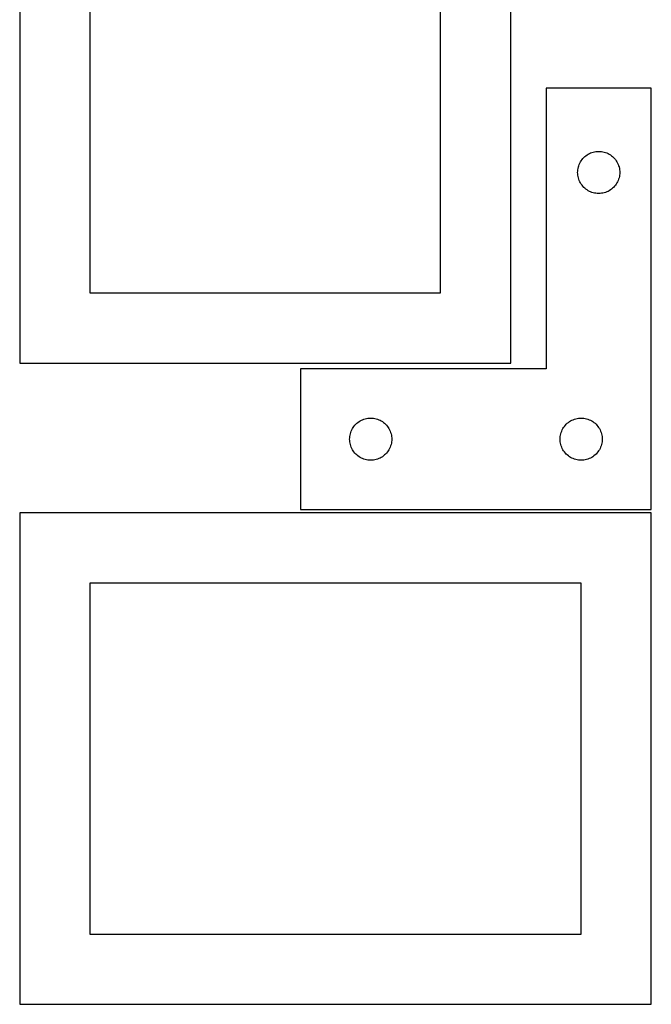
# Model space of a CAD drawing. Header units: millimetres. Extents: x 7 to 1243, y 7 to 2493.
# Tile 2 of 19: x 550 to 820, y 7 to 427. Entities that reach past the tile are written whole.
import ezdxf

# ---------------------------------------------------------------- set-up
doc = ezdxf.new("R2010")
doc.units = ezdxf.units.MM
doc.layers.add('CUT', color=7, linetype='CONTINUOUS', true_color=0x000000)

msp = doc.modelspace()

# ---------------------------------------------------------------- linework, layer by layer
at = {"layer": 'CUT'}
for p, q in [((549.860308, 550.579125), (549.860308, 280.579125)), ((759.860308, 280.579125), (759.860308, 550.579125)), ((579.860308, 520.579125), (579.860308, 310.579125)), ((729.860308, 310.579125), (729.860308, 520.579125)), ((819.959837, 398.088289), (774.959837, 398.088289)), ((774.959837, 398.088289), (774.959837, 278.088289)), ((819.959837, 218.088289), (819.959837, 398.088289)), ((793.479239, 370.160144), (794.015686, 370.403205)), ((794.015686, 370.403205), (794.566882, 370.61066)), ((794.566882, 370.61066), (795.130466, 370.781621)), ((795.130466, 370.781621), (795.704024, 370.915356)), ((795.704024, 370.915356), (796.285102, 371.011293)), ((796.285102, 371.011293), (796.871209, 371.069019)), ((796.871209, 371.069019), (797.459837, 371.088289)), ((797.459837, 371.088289), (798.048465, 371.069019)), ((798.048465, 371.069019), (798.634573, 371.011293)), ((798.634573, 371.011293), (799.21565, 370.915356)), ((799.21565, 370.915356), (799.789209, 370.781621)), ((799.789209, 370.781621), (800.352792, 370.61066)), ((800.352792, 370.61066), (800.903988, 370.403205)), ((800.903988, 370.403205), (801.440435, 370.160144)), ((789.387983, 366.068887), (789.665609, 366.588289)), ((789.665609, 366.588289), (789.976611, 367.088421)), ((789.976611, 367.088421), (790.319657, 367.567142)), ((790.319657, 367.567142), (790.693279, 368.022401)), ((790.693279, 368.022401), (791.095876, 368.45225)), ((791.095876, 368.45225), (791.525725, 368.854847)), ((791.525725, 368.854847), (791.980984, 369.228469)), ((791.980984, 369.228469), (792.459705, 369.571515)), ((792.459705, 369.571515), (792.959837, 369.882518)), ((792.959837, 369.882518), (793.479239, 370.160144)), ((801.440435, 370.160144), (801.959837, 369.882518)), ((801.959837, 369.882518), (802.459969, 369.571515)), ((802.459969, 369.571515), (802.93869, 369.228469)), ((802.93869, 369.228469), (803.39395, 368.854847)), ((803.39395, 368.854847), (803.823798, 368.45225)), ((803.823798, 368.45225), (804.226396, 368.022401)), ((804.226396, 368.022401), (804.600017, 367.567142)), ((804.600017, 367.567142), (804.943064, 367.088421)), ((804.943064, 367.088421), (805.254066, 366.588289)), ((805.254066, 366.588289), (805.531692, 366.068887)), ((788.459837, 362.088289), (788.479107, 362.676917)), ((788.479107, 361.499661), (788.459837, 362.088289)), ((788.479107, 362.676917), (788.536834, 363.263025)), ((788.536834, 363.263025), (788.63277, 363.844102)), ((788.63277, 363.844102), (788.766505, 364.41766)), ((788.766505, 364.41766), (788.937466, 364.981244)), ((788.937466, 364.981244), (789.144921, 365.53244)), ((789.144921, 365.53244), (789.387983, 366.068887)), ((805.531692, 366.068887), (805.774753, 365.53244)), ((805.774753, 365.53244), (805.982208, 364.981244)), ((805.982208, 364.981244), (806.15317, 364.41766)), ((806.15317, 364.41766), (806.286905, 363.844102)), ((806.286905, 363.844102), (806.382841, 363.263025)), ((806.382841, 363.263025), (806.440568, 362.676917)), ((806.440568, 362.676917), (806.459837, 362.088289)), ((806.459837, 362.088289), (806.440568, 361.499661)), ((788.536834, 360.913553), (788.479107, 361.499661)), ((788.63277, 360.332476), (788.536834, 360.913553)), ((788.766505, 359.758918), (788.63277, 360.332476)), ((788.937466, 359.195334), (788.766505, 359.758918)), ((789.144921, 358.644138), (788.937466, 359.195334)), ((789.387983, 358.107691), (789.144921, 358.644138)), ((789.665609, 357.588289), (789.387983, 358.107691)), ((805.531692, 358.107691), (805.254066, 357.588289)), ((805.774753, 358.644138), (805.531692, 358.107691)), ((805.982208, 359.195334), (805.774753, 358.644138)), ((806.15317, 359.758918), (805.982208, 359.195334)), ((806.286905, 360.332476), (806.15317, 359.758918)), ((806.382841, 360.913553), (806.286905, 360.332476)), ((806.440568, 361.499661), (806.382841, 360.913553)), ((789.976611, 357.088157), (789.665609, 357.588289)), ((790.319657, 356.609436), (789.976611, 357.088157)), ((790.693279, 356.154177), (790.319657, 356.609436)), ((791.095876, 355.724328), (790.693279, 356.154177)), ((791.525725, 355.321731), (791.095876, 355.724328)), ((791.980984, 354.948109), (791.525725, 355.321731)), ((792.459705, 354.605062), (791.980984, 354.948109)), ((792.959837, 354.29406), (792.459705, 354.605062)), ((793.479239, 354.016434), (792.959837, 354.29406)), ((794.015686, 353.773373), (793.479239, 354.016434)), ((794.566882, 353.565918), (794.015686, 353.773373)), ((795.130466, 353.394957), (794.566882, 353.565918)), ((800.352792, 353.565918), (799.789209, 353.394957)), ((800.903988, 353.773373), (800.352792, 353.565918)), ((801.440435, 354.016434), (800.903988, 353.773373)), ((801.959837, 354.29406), (801.440435, 354.016434)), ((802.459969, 354.605062), (801.959837, 354.29406)), ((802.93869, 354.948109), (802.459969, 354.605062)), ((803.39395, 355.321731), (802.93869, 354.948109)), ((803.823798, 355.724328), (803.39395, 355.321731)), ((804.226396, 356.154177), (803.823798, 355.724328)), ((804.600017, 356.609436), (804.226396, 356.154177)), ((804.943064, 357.088157), (804.600017, 356.609436)), ((805.254066, 357.588289), (804.943064, 357.088157)), ((795.704024, 353.261221), (795.130466, 353.394957)), ((796.285102, 353.165285), (795.704024, 353.261221)), ((796.871209, 353.107559), (796.285102, 353.165285)), ((797.459837, 353.088289), (796.871209, 353.107559)), ((798.048465, 353.107559), (797.459837, 353.088289)), ((798.634573, 353.165285), (798.048465, 353.107559)), ((799.21565, 353.261221), (798.634573, 353.165285)), ((799.789209, 353.394957), (799.21565, 353.261221)), ((579.860308, 310.579125), (729.860308, 310.579125)), ((549.860308, 280.579125), (759.860308, 280.579125)), ((774.959837, 278.088289), (669.959837, 278.088289)), ((669.959837, 278.088289), (669.959837, 218.088289)), ((697.066882, 256.61066), (697.630466, 256.781621)), ((697.630466, 256.781621), (698.204024, 256.915356)), ((698.204024, 256.915356), (698.785102, 257.011293)), ((698.785102, 257.011293), (699.371209, 257.069019)), ((699.371209, 257.069019), (699.959837, 257.088289)), ((699.959837, 257.088289), (700.548465, 257.069019)), ((700.548465, 257.069019), (701.134573, 257.011293)), ((701.134573, 257.011293), (701.71565, 256.915356)), ((701.71565, 256.915356), (702.289209, 256.781621)), ((702.289209, 256.781621), (702.852792, 256.61066)), ((787.066882, 256.61066), (787.630466, 256.781621)), ((787.630466, 256.781621), (788.204024, 256.915356)), ((788.204024, 256.915356), (788.785102, 257.011293)), ((788.785102, 257.011293), (789.371209, 257.069019)), ((789.371209, 257.069019), (789.959837, 257.088289)), ((789.959837, 257.088289), (790.548465, 257.069019)), ((790.548465, 257.069019), (791.134573, 257.011293)), ((791.134573, 257.011293), (791.71565, 256.915356)), ((791.71565, 256.915356), (792.289209, 256.781621)), ((792.289209, 256.781621), (792.852792, 256.61066)), ((691.887983, 252.068887), (692.165609, 252.588289)), ((692.165609, 252.588289), (692.476611, 253.088421)), ((692.476611, 253.088421), (692.819657, 253.567142)), ((692.819657, 253.567142), (693.193279, 254.022401)), ((693.193279, 254.022401), (693.595876, 254.45225)), ((693.595876, 254.45225), (694.025725, 254.854847)), ((694.025725, 254.854847), (694.480984, 255.228469)), ((694.480984, 255.228469), (694.959705, 255.571515)), ((694.959705, 255.571515), (695.459837, 255.882518)), ((695.459837, 255.882518), (695.979239, 256.160144)), ((695.979239, 256.160144), (696.515686, 256.403205)), ((696.515686, 256.403205), (697.066882, 256.61066)), ((702.852792, 256.61066), (703.403988, 256.403205)), ((703.403988, 256.403205), (703.940435, 256.160144)), ((703.940435, 256.160144), (704.459837, 255.882518)), ((704.459837, 255.882518), (704.959969, 255.571515)), ((704.959969, 255.571515), (705.43869, 255.228469)), ((705.43869, 255.228469), (705.89395, 254.854847)), ((705.89395, 254.854847), (706.323798, 254.45225)), ((706.323798, 254.45225), (706.726396, 254.022401)), ((706.726396, 254.022401), (707.100017, 253.567142)), ((707.100017, 253.567142), (707.443064, 253.088421)), ((707.443064, 253.088421), (707.754066, 252.588289)), ((707.754066, 252.588289), (708.031692, 252.068887)), ((781.887983, 252.068887), (782.165609, 252.588289)), ((782.165609, 252.588289), (782.476611, 253.088421)), ((782.476611, 253.088421), (782.819657, 253.567142)), ((782.819657, 253.567142), (783.193279, 254.022401)), ((783.193279, 254.022401), (783.595876, 254.45225)), ((783.595876, 254.45225), (784.025725, 254.854847)), ((784.025725, 254.854847), (784.480984, 255.228469)), ((784.480984, 255.228469), (784.959705, 255.571515)), ((784.959705, 255.571515), (785.459837, 255.882518)), ((785.459837, 255.882518), (785.979239, 256.160144)), ((785.979239, 256.160144), (786.515686, 256.403205)), ((786.515686, 256.403205), (787.066882, 256.61066)), ((792.852792, 256.61066), (793.403988, 256.403205)), ((793.403988, 256.403205), (793.940435, 256.160144)), ((793.940435, 256.160144), (794.459837, 255.882518)), ((794.459837, 255.882518), (794.959969, 255.571515)), ((794.959969, 255.571515), (795.43869, 255.228469)), ((795.43869, 255.228469), (795.89395, 254.854847)), ((795.89395, 254.854847), (796.323798, 254.45225)), ((796.323798, 254.45225), (796.726396, 254.022401)), ((796.726396, 254.022401), (797.100017, 253.567142)), ((797.100017, 253.567142), (797.443064, 253.088421)), ((797.443064, 253.088421), (797.754066, 252.588289)), ((797.754066, 252.588289), (798.031692, 252.068887)), ((690.959837, 248.088289), (690.979107, 248.676917)), ((690.979107, 248.676917), (691.036834, 249.263025)), ((691.036834, 249.263025), (691.13277, 249.844102)), ((691.13277, 249.844102), (691.266505, 250.41766)), ((691.266505, 250.41766), (691.437466, 250.981244)), ((691.437466, 250.981244), (691.644921, 251.53244)), ((691.644921, 251.53244), (691.887983, 252.068887)), ((708.031692, 252.068887), (708.274753, 251.53244)), ((708.274753, 251.53244), (708.482208, 250.981244)), ((708.482208, 250.981244), (708.65317, 250.41766)), ((708.65317, 250.41766), (708.786905, 249.844102)), ((708.786905, 249.844102), (708.882841, 249.263025)), ((708.882841, 249.263025), (708.940568, 248.676917)), ((708.940568, 248.676917), (708.959837, 248.088289)), ((780.959837, 248.088289), (780.979107, 248.676917)), ((780.979107, 248.676917), (781.036834, 249.263025)), ((781.036834, 249.263025), (781.13277, 249.844102)), ((781.13277, 249.844102), (781.266505, 250.41766)), ((781.266505, 250.41766), (781.437466, 250.981244)), ((781.437466, 250.981244), (781.644921, 251.53244)), ((781.644921, 251.53244), (781.887983, 252.068887)), ((798.031692, 252.068887), (798.274753, 251.53244)), ((798.274753, 251.53244), (798.482208, 250.981244)), ((798.482208, 250.981244), (798.65317, 250.41766)), ((798.65317, 250.41766), (798.786905, 249.844102)), ((798.786905, 249.844102), (798.882841, 249.263025)), ((798.882841, 249.263025), (798.940568, 248.676917)), ((798.940568, 248.676917), (798.959837, 248.088289)), ((690.979107, 247.499661), (690.959837, 248.088289)), ((691.036834, 246.913553), (690.979107, 247.499661)), ((691.13277, 246.332476), (691.036834, 246.913553)), ((691.266505, 245.758918), (691.13277, 246.332476)), ((691.437466, 245.195334), (691.266505, 245.758918)), ((691.644921, 244.644138), (691.437466, 245.195334)), ((691.887983, 244.107691), (691.644921, 244.644138)), ((692.165609, 243.588289), (691.887983, 244.107691)), ((708.031692, 244.107691), (707.754066, 243.588289)), ((708.274753, 244.644138), (708.031692, 244.107691)), ((708.482208, 245.195334), (708.274753, 244.644138)), ((708.65317, 245.758918), (708.482208, 245.195334)), ((708.786905, 246.332476), (708.65317, 245.758918)), ((708.882841, 246.913553), (708.786905, 246.332476)), ((708.940568, 247.499661), (708.882841, 246.913553)), ((708.959837, 248.088289), (708.940568, 247.499661)), ((780.979107, 247.499661), (780.959837, 248.088289)), ((781.036834, 246.913553), (780.979107, 247.499661)), ((781.13277, 246.332476), (781.036834, 246.913553)), ((781.266505, 245.758918), (781.13277, 246.332476)), ((781.437466, 245.195334), (781.266505, 245.758918)), ((781.644921, 244.644138), (781.437466, 245.195334)), ((781.887983, 244.107691), (781.644921, 244.644138)), ((782.165609, 243.588289), (781.887983, 244.107691)), ((798.031692, 244.107691), (797.754066, 243.588289)), ((798.274753, 244.644138), (798.031692, 244.107691)), ((798.482208, 245.195334), (798.274753, 244.644138)), ((798.65317, 245.758918), (798.482208, 245.195334)), ((798.786905, 246.332476), (798.65317, 245.758918)), ((798.882841, 246.913553), (798.786905, 246.332476)), ((798.940568, 247.499661), (798.882841, 246.913553)), ((798.959837, 248.088289), (798.940568, 247.499661)), ((692.476611, 243.088157), (692.165609, 243.588289)), ((692.819657, 242.609436), (692.476611, 243.088157)), ((693.193279, 242.154177), (692.819657, 242.609436)), ((693.595876, 241.724328), (693.193279, 242.154177)), ((694.025725, 241.321731), (693.595876, 241.724328)), ((694.480984, 240.948109), (694.025725, 241.321731)), ((694.959705, 240.605062), (694.480984, 240.948109)), ((695.459837, 240.29406), (694.959705, 240.605062)), ((695.979239, 240.016434), (695.459837, 240.29406)), ((696.515686, 239.773373), (695.979239, 240.016434)), ((703.940435, 240.016434), (703.403988, 239.773373)), ((704.459837, 240.29406), (703.940435, 240.016434)), ((704.959969, 240.605062), (704.459837, 240.29406)), ((705.43869, 240.948109), (704.959969, 240.605062)), ((705.89395, 241.321731), (705.43869, 240.948109)), ((706.323798, 241.724328), (705.89395, 241.321731)), ((706.726396, 242.154177), (706.323798, 241.724328)), ((707.100017, 242.609436), (706.726396, 242.154177)), ((707.443064, 243.088157), (707.100017, 242.609436)), ((707.754066, 243.588289), (707.443064, 243.088157)), ((782.476611, 243.088157), (782.165609, 243.588289)), ((782.819657, 242.609436), (782.476611, 243.088157)), ((783.193279, 242.154177), (782.819657, 242.609436)), ((783.595876, 241.724328), (783.193279, 242.154177)), ((784.025725, 241.321731), (783.595876, 241.724328)), ((784.480984, 240.948109), (784.025725, 241.321731)), ((784.959705, 240.605062), (784.480984, 240.948109)), ((785.459837, 240.29406), (784.959705, 240.605062)), ((785.979239, 240.016434), (785.459837, 240.29406)), ((786.515686, 239.773373), (785.979239, 240.016434)), ((793.940435, 240.016434), (793.403988, 239.773373)), ((794.459837, 240.29406), (793.940435, 240.016434)), ((794.959969, 240.605062), (794.459837, 240.29406)), ((795.43869, 240.948109), (794.959969, 240.605062)), ((795.89395, 241.321731), (795.43869, 240.948109)), ((796.323798, 241.724328), (795.89395, 241.321731)), ((796.726396, 242.154177), (796.323798, 241.724328)), ((797.100017, 242.609436), (796.726396, 242.154177)), ((797.443064, 243.088157), (797.100017, 242.609436)), ((797.754066, 243.588289), (797.443064, 243.088157)), ((697.066882, 239.565918), (696.515686, 239.773373)), ((697.630466, 239.394957), (697.066882, 239.565918)), ((698.204024, 239.261221), (697.630466, 239.394957)), ((698.785102, 239.165285), (698.204024, 239.261221)), ((699.371209, 239.107559), (698.785102, 239.165285)), ((699.959837, 239.088289), (699.371209, 239.107559)), ((700.548465, 239.107559), (699.959837, 239.088289)), ((701.134573, 239.165285), (700.548465, 239.107559)), ((701.71565, 239.261221), (701.134573, 239.165285)), ((702.289209, 239.394957), (701.71565, 239.261221)), ((702.852792, 239.565918), (702.289209, 239.394957)), ((703.403988, 239.773373), (702.852792, 239.565918)), ((787.066882, 239.565918), (786.515686, 239.773373)), ((787.630466, 239.394957), (787.066882, 239.565918)), ((788.204024, 239.261221), (787.630466, 239.394957)), ((788.785102, 239.165285), (788.204024, 239.261221)), ((789.371209, 239.107559), (788.785102, 239.165285)), ((789.959837, 239.088289), (789.371209, 239.107559)), ((790.548465, 239.107559), (789.959837, 239.088289)), ((791.134573, 239.165285), (790.548465, 239.107559)), ((791.71565, 239.261221), (791.134573, 239.165285)), ((792.289209, 239.394957), (791.71565, 239.261221)), ((792.852792, 239.565918), (792.289209, 239.394957)), ((793.403988, 239.773373), (792.852792, 239.565918)), ((819.915491, 216.530388), (549.915491, 216.530388)), ((549.915491, 216.530388), (549.915491, 6.530388)), ((669.959837, 218.088289), (819.959837, 218.088289)), ((819.915491, 6.530388), (819.915491, 216.530388)), ((789.915491, 186.530388), (579.915491, 186.530388)), ((579.915491, 186.530388), (579.915491, 36.530388)), ((789.915491, 36.530388), (789.915491, 186.530388)), ((579.915491, 36.530388), (789.915491, 36.530388)), ((549.915491, 6.530388), (819.915491, 6.530388))]:
    msp.add_line(p, q, dxfattribs=at)

doc.saveas('drawing.dxf')
